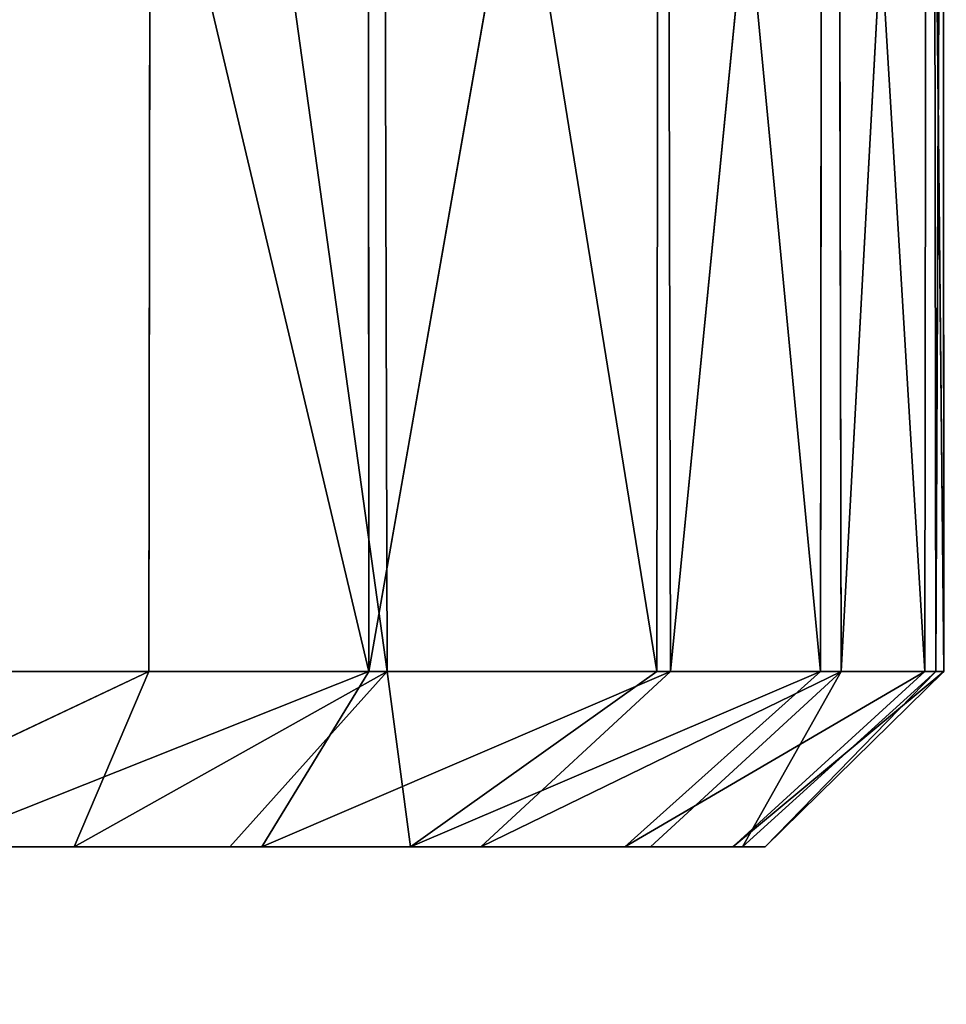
# Model space of a CAD drawing. Extents: x 0 to 35.8, y 0 to 26.7.
# Tile 170 of 227: x 29.944 to 30.349, y 1.118 to 1.548. Entities that reach past the tile are written whole.
import ezdxf

# ---------------------------------------------------------------- set-up
doc = ezdxf.new("R2010")
doc.units = 0
doc.header["$MEASUREMENT"] = 0
doc.layers.get('0').update_dxf_attribs({"color": 13, "linetype": 'CONTINUOUS'})
for name, color, linetype in [('HDS8645C_-_BODY', 252, 'CONTINUOUS'), ('HDS8645C_-_CERAMIC_TOP', 29, 'CONTINUOUS'), ('HEI8056C_-_KNOBS', 252, 'CONTINUOUS')]:
    doc.layers.add(name, color=color, linetype=linetype)

# ---------------------------------------------------------------- blocks, each defined once
blk = doc.blocks.new('HIS8055U_TRADECAD_DXF')
at = {"layer": 'HEI8056C_-_KNOBS', "color": 0}
for p, q in [((12.19455, -12.1075, 12.28365), (12.01845, -11.3643, 12.12505)), ((12.19455, -12.1075, 12.28365), (12.01845, -11.3643, 12.12505)), ((12.09935, -11.3644, 13.71575), (12.09825, -12.1075, 13.71675)), ((12.09935, -11.3644, 13.71575), (12.09825, -12.1075, 13.71675)), ((12.09935, -11.3644, 13.71575), (12.20265, -12.1075, 13.61695)), ((12.09935, -11.3644, 13.71575), (12.20265, -12.1075, 13.61695)), ((12.19455, -12.1075, 12.28365), (12.19435, -11.3643, 12.27845)), ((12.19455, -12.1075, 12.28365), (12.19435, -11.3643, 12.27845)), ((12.32495, -11.3644, 12.46685), (12.19455, -12.1075, 12.28365)), ((12.32495, -11.3644, 12.46685), (12.19455, -12.1075, 12.28365)), ((12.20055, -11.3644, 13.61975), (12.32055, -12.1075, 13.45525)), ((12.20265, -12.1075, 13.61695), (12.20055, -11.3644, 13.61975)), ((12.20055, -11.3644, 13.61975), (12.32055, -12.1075, 13.45525)), ((12.20265, -12.1075, 13.61695), (12.20055, -11.3644, 13.61975)), ((12.32145, -11.3643, 13.45585), (12.32055, -12.1075, 13.45525)), ((12.32145, -11.3643, 13.45585), (12.32055, -12.1075, 13.45525)), ((12.32145, -11.3643, 13.45585), (12.39225, -12.1075, 13.29335)), ((12.32145, -11.3643, 13.45585), (12.39225, -12.1075, 13.29335)), ((12.32495, -11.3644, 12.46685), (12.32655, -12.1075, 12.46615)), ((12.32495, -11.3644, 12.46685), (12.32655, -12.1075, 12.46615)), ((12.39975, -11.3643, 12.65455), (12.32655, -12.1075, 12.46615)), ((12.39975, -11.3643, 12.65455), (12.32655, -12.1075, 12.46615)), ((12.39225, -12.1075, 13.29335), (12.39315, -11.3643, 13.29265)), ((12.39225, -12.1075, 13.29335), (12.39315, -11.3643, 13.29265)), ((12.39315, -11.3643, 13.29265), (12.43785, -12.1075, 13.13555)), ((12.39315, -11.3643, 13.29265), (12.43785, -12.1075, 13.13555)), ((12.39975, -11.3643, 12.65455), (12.40135, -12.1075, 12.65505)), ((12.39975, -11.3643, 12.65455), (12.40135, -12.1075, 12.65505)), ((12.44175, -11.3643, 12.83105), (12.40135, -12.1075, 12.65505)), ((12.44175, -11.3643, 12.83105), (12.40135, -12.1075, 12.65505)), ((12.43875, -11.3643, 13.13355), (12.43785, -12.1075, 13.13555)), ((12.43875, -11.3643, 13.13355), (12.43785, -12.1075, 13.13555)), ((12.43875, -11.3643, 13.13355), (12.44625, -12.1075, 12.97735)), ((12.43875, -11.3643, 13.13355), (12.44625, -12.1075, 12.97735)), ((12.44275, -12.1075, 12.83195), (12.44175, -11.3643, 12.83105)), ((12.44275, -12.1075, 12.83195), (12.44175, -11.3643, 12.83105)), ((12.44585, -11.3643, 12.97605), (12.44275, -12.1075, 12.83195)), ((12.44585, -11.3643, 12.97605), (12.44275, -12.1075, 12.83195)), ((12.44585, -11.3643, 12.97605), (12.44625, -12.1075, 12.97735)), ((12.44585, -11.3643, 12.97605), (12.44625, -12.1075, 12.97735)), ((11.93575, -12.1842, 13.73385), (12.09825, -12.1075, 13.71675)), ((11.93575, -12.1842, 13.73385), (12.09825, -12.1075, 13.71675)), ((12.09825, -12.1075, 13.71675), (11.94095, -12.1075, 13.82935)), ((12.09825, -12.1075, 13.71675), (11.94095, -12.1075, 13.82935)), ((12.00165, -12.1842, 12.21095), (12.19455, -12.1075, 12.28365)), ((12.00165, -12.1842, 12.21095), (12.19455, -12.1075, 12.28365)), ((12.01835, -12.1075, 12.12615), (12.19455, -12.1075, 12.28365)), ((12.01835, -12.1075, 12.12615), (12.19455, -12.1075, 12.28365)), ((12.06565, -12.1842, 13.62205), (12.20265, -12.1075, 13.61695)), ((12.06565, -12.1842, 13.62205), (12.20265, -12.1075, 13.61695)), ((12.06565, -12.1842, 13.62205), (12.09825, -12.1075, 13.71675)), ((12.06565, -12.1842, 13.62205), (12.09825, -12.1075, 13.71675)), ((12.20265, -12.1075, 13.61695), (12.09825, -12.1075, 13.71675)), ((12.20265, -12.1075, 13.61695), (12.09825, -12.1075, 13.71675)), ((12.20265, -12.1075, 13.61695), (12.13375, -12.1842, 13.55665)), ((12.20265, -12.1075, 13.61695), (12.13375, -12.1842, 13.55665)), ((12.19455, -12.1075, 12.28365), (12.14775, -12.1842, 12.34965)), ((12.14775, -12.1842, 12.34965), (12.32655, -12.1075, 12.46615)), ((12.14775, -12.1842, 12.34965), (12.32655, -12.1075, 12.46615)), ((12.19455, -12.1075, 12.28365), (12.14775, -12.1842, 12.34965)), ((12.32655, -12.1075, 12.46615), (12.19455, -12.1075, 12.28365)), ((12.32655, -12.1075, 12.46615), (12.19455, -12.1075, 12.28365)), ((12.32055, -12.1075, 13.45525), (12.20265, -12.1075, 13.61695)), ((12.32055, -12.1075, 13.45525), (12.20265, -12.1075, 13.61695)), ((12.21285, -12.1842, 13.45585), (12.20265, -12.1075, 13.61695)), ((12.21285, -12.1842, 13.45585), (12.20265, -12.1075, 13.61695)), ((12.32055, -12.1075, 13.45525), (12.21285, -12.1842, 13.45585)), ((12.21285, -12.1842, 13.45585), (12.39225, -12.1075, 13.29335)), ((12.32055, -12.1075, 13.45525), (12.21285, -12.1842, 13.45585)), ((12.21285, -12.1842, 13.45585), (12.39225, -12.1075, 13.29335)), ((12.24365, -12.1842, 12.48955), (12.32655, -12.1075, 12.46615)), ((12.24365, -12.1842, 12.48955), (12.32655, -12.1075, 12.46615)), ((12.24365, -12.1842, 12.48955), (12.40135, -12.1075, 12.65505)), ((12.24365, -12.1842, 12.48955), (12.40135, -12.1075, 12.65505)), ((12.30655, -12.1842, 13.27565), (12.43785, -12.1075, 13.13555)), ((12.30655, -12.1842, 13.27565), (12.43785, -12.1075, 13.13555)), ((12.30655, -12.1842, 13.27565), (12.39225, -12.1075, 13.29335)), ((12.30655, -12.1842, 13.27565), (12.39225, -12.1075, 13.29335)), ((12.40135, -12.1075, 12.65505), (12.31785, -12.1842, 12.64065)), ((12.40135, -12.1075, 12.65505), (12.31785, -12.1842, 12.64065)), ((12.39225, -12.1075, 13.29335), (12.32055, -12.1075, 13.45525)), ((12.39225, -12.1075, 13.29335), (12.32055, -12.1075, 13.45525)), ((12.32655, -12.1075, 12.46615), (12.40135, -12.1075, 12.65505)), ((12.32655, -12.1075, 12.46615), (12.40135, -12.1075, 12.65505)), ((12.43785, -12.1075, 13.13555), (12.35395, -12.1842, 13.10305)), ((12.35395, -12.1842, 13.10305), (12.44625, -12.1075, 12.97735)), ((12.35395, -12.1842, 13.10305), (12.44625, -12.1075, 12.97735)), ((12.43785, -12.1075, 13.13555), (12.35395, -12.1842, 13.10305)), ((12.35805, -12.1842, 12.80435), (12.40135, -12.1075, 12.65505)), ((12.35805, -12.1842, 12.80435), (12.40135, -12.1075, 12.65505)), ((12.35805, -12.1842, 12.80435), (12.44275, -12.1075, 12.83195)), ((12.35805, -12.1842, 12.80435), (12.44275, -12.1075, 12.83195)), ((12.36805, -12.1842, 12.95255), (12.44275, -12.1075, 12.83195)), ((12.36805, -12.1842, 12.95255), (12.44275, -12.1075, 12.83195)), ((12.36805, -12.1842, 12.95255), (12.44625, -12.1075, 12.97735)), ((12.36805, -12.1842, 12.95255), (12.44625, -12.1075, 12.97735)), ((12.43785, -12.1075, 13.13555), (12.39225, -12.1075, 13.29335)), ((12.43785, -12.1075, 13.13555), (12.39225, -12.1075, 13.29335)), ((12.40135, -12.1075, 12.65505), (12.44275, -12.1075, 12.83195)), ((12.40135, -12.1075, 12.65505), (12.44275, -12.1075, 12.83195)), ((12.44625, -12.1075, 12.97735), (12.43785, -12.1075, 13.13555)), ((12.44625, -12.1075, 12.97735), (12.43785, -12.1075, 13.13555)), ((12.44275, -12.1075, 12.83195), (12.44625, -12.1075, 12.97735)), ((12.44275, -12.1075, 12.83195), (12.44625, -12.1075, 12.97735)), ((11.92385, -12.1842, 13.47715), (12.07175, -12.1842, 13.45665)), ((11.92385, -12.1842, 13.47715), (12.07175, -12.1842, 13.45665)), ((11.92965, -12.1842, 13.02535), (12.15875, -12.1842, 13.06575)), ((11.92965, -12.1842, 13.02535), (12.15875, -12.1842, 13.06575)), ((12.14375, -12.1842, 13.25635), (11.92985, -12.1842, 13.24115)), ((12.14375, -12.1842, 13.25635), (11.92985, -12.1842, 13.24115)), ((11.93575, -12.1842, 13.73385), (12.06565, -12.1842, 13.62205)), ((11.93575, -12.1842, 13.73385), (12.06565, -12.1842, 13.62205)), ((12.16985, -12.1842, 12.88175), (11.94305, -12.1842, 12.80765)), ((12.16985, -12.1842, 12.88175), (11.94305, -12.1842, 12.80765)), ((12.16035, -12.1842, 12.70735), (11.95505, -12.1842, 12.60615)), ((12.16035, -12.1842, 12.70735), (11.95505, -12.1842, 12.60615)), ((11.97035, -12.1842, 12.40335), (12.13325, -12.1842, 12.52085)), ((11.97035, -12.1842, 12.40335), (12.13325, -12.1842, 12.52085)), ((12.14775, -12.1842, 12.34965), (12.00165, -12.1842, 12.21095)), ((12.14775, -12.1842, 12.34965), (12.00165, -12.1842, 12.21095)), ((12.07175, -12.1842, 13.45665), (12.06565, -12.1842, 13.62205)), ((12.06565, -12.1842, 13.62205), (12.13375, -12.1842, 13.55665)), ((12.07175, -12.1842, 13.45665), (12.06565, -12.1842, 13.62205)), ((12.06565, -12.1842, 13.62205), (12.13375, -12.1842, 13.55665)), ((12.07175, -12.1842, 13.45665), (12.14375, -12.1842, 13.25635)), ((12.21285, -12.1842, 13.45585), (12.07175, -12.1842, 13.45665)), ((12.21285, -12.1842, 13.45585), (12.07175, -12.1842, 13.45665)), ((12.07175, -12.1842, 13.45665), (12.14375, -12.1842, 13.25635)), ((12.13325, -12.1842, 12.52085), (12.14775, -12.1842, 12.34965)), ((12.13325, -12.1842, 12.52085), (12.31785, -12.1842, 12.64065)), ((12.13325, -12.1842, 12.52085), (12.14775, -12.1842, 12.34965)), ((12.13325, -12.1842, 12.52085), (12.31785, -12.1842, 12.64065)), ((12.13325, -12.1842, 12.52085), (12.16035, -12.1842, 12.70735)), ((12.13325, -12.1842, 12.52085), (12.16035, -12.1842, 12.70735)), ((12.13375, -12.1842, 13.55665), (12.21285, -12.1842, 13.45585)), ((12.13375, -12.1842, 13.55665), (12.21285, -12.1842, 13.45585)), ((12.30655, -12.1842, 13.27565), (12.14375, -12.1842, 13.25635)), ((12.30655, -12.1842, 13.27565), (12.14375, -12.1842, 13.25635)), ((12.15875, -12.1842, 13.06575), (12.14375, -12.1842, 13.25635)), ((12.15875, -12.1842, 13.06575), (12.14375, -12.1842, 13.25635)), ((12.24365, -12.1842, 12.48955), (12.14775, -12.1842, 12.34965)), ((12.24365, -12.1842, 12.48955), (12.14775, -12.1842, 12.34965)), ((12.15875, -12.1842, 13.06575), (12.16985, -12.1842, 12.88175)), ((12.15875, -12.1842, 13.06575), (12.35395, -12.1842, 13.10305)), ((12.15875, -12.1842, 13.06575), (12.16985, -12.1842, 12.88175)), ((12.15875, -12.1842, 13.06575), (12.35395, -12.1842, 13.10305)), ((12.16985, -12.1842, 12.88175), (12.16035, -12.1842, 12.70735)), ((12.35805, -12.1842, 12.80435), (12.16035, -12.1842, 12.70735)), ((12.16985, -12.1842, 12.88175), (12.16035, -12.1842, 12.70735)), ((12.35805, -12.1842, 12.80435), (12.16035, -12.1842, 12.70735)), ((12.36805, -12.1842, 12.95255), (12.16985, -12.1842, 12.88175)), ((12.36805, -12.1842, 12.95255), (12.16985, -12.1842, 12.88175)), ((12.21285, -12.1842, 13.45585), (12.30655, -12.1842, 13.27565)), ((12.21285, -12.1842, 13.45585), (12.30655, -12.1842, 13.27565)), ((12.31785, -12.1842, 12.64065), (12.24365, -12.1842, 12.48955)), ((12.31785, -12.1842, 12.64065), (12.24365, -12.1842, 12.48955)), ((12.30655, -12.1842, 13.27565), (12.35395, -12.1842, 13.10305)), ((12.30655, -12.1842, 13.27565), (12.35395, -12.1842, 13.10305)), ((12.31785, -12.1842, 12.64065), (12.35805, -12.1842, 12.80435)), ((12.31785, -12.1842, 12.64065), (12.35805, -12.1842, 12.80435)), ((12.35395, -12.1842, 13.10305), (12.36805, -12.1842, 12.95255)), ((12.35395, -12.1842, 13.10305), (12.36805, -12.1842, 12.95255)), ((12.36805, -12.1842, 12.95255), (12.35805, -12.1842, 12.80435)), ((12.36805, -12.1842, 12.95255), (12.35805, -12.1842, 12.80435))]:
    blk.add_line(p, q, dxfattribs=at)
at = {"layer": 'HDS8645C_-_BODY', "color": 0}
mesh = blk.add_polyface(dxfattribs=at)
corners = [(17.88175, -12.8447, 15.51895), (-17.90215, -11.211, 15.51895), (-17.90215, -12.8447, 15.51895), (17.88175, -11.211, 15.51895)]
mesh.append_faces([[corners[k] for k in face] for face in [(0, 1, 2), (1, 0, 3)]], dxfattribs={"vtx0": -1, "color": 0})
at = {"layer": 'HDS8645C_-_CERAMIC_TOP', "color": 0}
mesh = blk.add_polyface(dxfattribs=at)
corners = [(17.83165, 10.6876, 17.27015), (-17.76255, -12.6526, 17.27015), (-17.76255, 10.6876, 17.27015), (17.83165, -12.6526, 17.27015)]
mesh.append_faces([[corners[k] for k in face] for face in [(0, 1, 2), (1, 0, 3)]], dxfattribs={"vtx0": -1, "color": 0})
at = {"layer": 'HEI8056C_-_KNOBS', "color": 0}
mesh = blk.add_polyface(dxfattribs=at)
corners = [(12.09935, -11.3644, 13.71575), (11.94095, -12.1075, 13.82935), (11.94005, -11.3644, 13.82785)]
mesh.append_faces([[corners[k] for k in face] for face in [(0, 1, 2)]], dxfattribs={"color": 0})
mesh = blk.add_polyface(dxfattribs=at)
corners = [(12.09935, -11.3644, 13.71575), (12.09825, -12.1075, 13.71675), (11.94095, -12.1075, 13.82935)]
mesh.append_faces([[corners[k] for k in face] for face in [(0, 1, 2)]], dxfattribs={"color": 0})
mesh = blk.add_polyface(dxfattribs=at)
corners = [(12.19455, -12.1075, 12.28365), (12.01845, -11.3643, 12.12505), (12.01835, -12.1075, 12.12615)]
mesh.append_faces([[corners[k] for k in face] for face in [(0, 1, 2)]], dxfattribs={"color": 0})
mesh = blk.add_polyface(dxfattribs=at)
corners = [(12.19455, -12.1075, 12.28365), (12.19435, -11.3643, 12.27845), (12.01845, -11.3643, 12.12505)]
mesh.append_faces([[corners[k] for k in face] for face in [(0, 1, 2)]], dxfattribs={"color": 0})
mesh = blk.add_polyface(dxfattribs=at)
corners = [(12.20265, -12.1075, 13.61695), (12.09825, -12.1075, 13.71675), (12.09935, -11.3644, 13.71575)]
mesh.append_faces([[corners[k] for k in face] for face in [(0, 1, 2)]], dxfattribs={"color": 0})
mesh = blk.add_polyface(dxfattribs=at)
corners = [(12.20265, -12.1075, 13.61695), (12.09935, -11.3644, 13.71575), (12.20055, -11.3644, 13.61975)]
mesh.append_faces([[corners[k] for k in face] for face in [(0, 1, 2)]], dxfattribs={"color": 0})
mesh = blk.add_polyface(dxfattribs=at)
corners = [(12.19435, -11.3643, 12.27845), (12.19455, -12.1075, 12.28365), (12.32495, -11.3644, 12.46685)]
mesh.append_faces([[corners[k] for k in face] for face in [(0, 1, 2)]], dxfattribs={"color": 0})
mesh = blk.add_polyface(dxfattribs=at)
corners = [(12.32495, -11.3644, 12.46685), (12.19455, -12.1075, 12.28365), (12.32655, -12.1075, 12.46615)]
mesh.append_faces([[corners[k] for k in face] for face in [(0, 1, 2)]], dxfattribs={"color": 0})
mesh = blk.add_polyface(dxfattribs=at)
corners = [(12.32145, -11.3643, 13.45585), (12.32055, -12.1075, 13.45525), (12.20055, -11.3644, 13.61975)]
mesh.append_faces([[corners[k] for k in face] for face in [(0, 1, 2)]], dxfattribs={"color": 0})
mesh = blk.add_polyface(dxfattribs=at)
corners = [(12.20055, -11.3644, 13.61975), (12.32055, -12.1075, 13.45525), (12.20265, -12.1075, 13.61695)]
mesh.append_faces([[corners[k] for k in face] for face in [(0, 1, 2)]], dxfattribs={"color": 0})
mesh = blk.add_polyface(dxfattribs=at)
corners = [(12.32145, -11.3643, 13.45585), (12.39225, -12.1075, 13.29335), (12.32055, -12.1075, 13.45525)]
mesh.append_faces([[corners[k] for k in face] for face in [(0, 1, 2)]], dxfattribs={"color": 0})
mesh = blk.add_polyface(dxfattribs=at)
corners = [(12.39315, -11.3643, 13.29265), (12.39225, -12.1075, 13.29335), (12.32145, -11.3643, 13.45585)]
mesh.append_faces([[corners[k] for k in face] for face in [(0, 1, 2)]], dxfattribs={"color": 0})
mesh = blk.add_polyface(dxfattribs=at)
corners = [(12.39975, -11.3643, 12.65455), (12.32495, -11.3644, 12.46685), (12.32655, -12.1075, 12.46615)]
mesh.append_faces([[corners[k] for k in face] for face in [(0, 1, 2)]], dxfattribs={"color": 0})
mesh = blk.add_polyface(dxfattribs=at)
corners = [(12.39975, -11.3643, 12.65455), (12.32655, -12.1075, 12.46615), (12.40135, -12.1075, 12.65505)]
mesh.append_faces([[corners[k] for k in face] for face in [(0, 1, 2)]], dxfattribs={"color": 0})
mesh = blk.add_polyface(dxfattribs=at)
corners = [(12.39315, -11.3643, 13.29265), (12.43785, -12.1075, 13.13555), (12.39225, -12.1075, 13.29335)]
mesh.append_faces([[corners[k] for k in face] for face in [(0, 1, 2)]], dxfattribs={"color": 0})
mesh = blk.add_polyface(dxfattribs=at)
corners = [(12.43875, -11.3643, 13.13355), (12.43785, -12.1075, 13.13555), (12.39315, -11.3643, 13.29265)]
mesh.append_faces([[corners[k] for k in face] for face in [(0, 1, 2)]], dxfattribs={"color": 0})
mesh = blk.add_polyface(dxfattribs=at)
corners = [(12.39975, -11.3643, 12.65455), (12.40135, -12.1075, 12.65505), (12.44175, -11.3643, 12.83105)]
mesh.append_faces([[corners[k] for k in face] for face in [(0, 1, 2)]], dxfattribs={"color": 0})
mesh = blk.add_polyface(dxfattribs=at)
corners = [(12.44175, -11.3643, 12.83105), (12.40135, -12.1075, 12.65505), (12.44275, -12.1075, 12.83195)]
mesh.append_faces([[corners[k] for k in face] for face in [(0, 1, 2)]], dxfattribs={"color": 0})
mesh = blk.add_polyface(dxfattribs=at)
corners = [(12.43875, -11.3643, 13.13355), (12.44625, -12.1075, 12.97735), (12.43785, -12.1075, 13.13555)]
mesh.append_faces([[corners[k] for k in face] for face in [(0, 1, 2)]], dxfattribs={"color": 0})
mesh = blk.add_polyface(dxfattribs=at)
corners = [(12.44585, -11.3643, 12.97605), (12.44625, -12.1075, 12.97735), (12.43875, -11.3643, 13.13355)]
mesh.append_faces([[corners[k] for k in face] for face in [(0, 1, 2)]], dxfattribs={"color": 0})
mesh = blk.add_polyface(dxfattribs=at)
corners = [(12.44175, -11.3643, 12.83105), (12.44275, -12.1075, 12.83195), (12.44585, -11.3643, 12.97605)]
mesh.append_faces([[corners[k] for k in face] for face in [(0, 1, 2)]], dxfattribs={"color": 0})
mesh = blk.add_polyface(dxfattribs=at)
corners = [(12.44585, -11.3643, 12.97605), (12.44275, -12.1075, 12.83195), (12.44625, -12.1075, 12.97735)]
mesh.append_faces([[corners[k] for k in face] for face in [(0, 1, 2)]], dxfattribs={"color": 0})
mesh = blk.add_polyface(dxfattribs=at)
corners = [(11.93575, -12.1842, 13.73385), (12.09825, -12.1075, 13.71675), (12.06565, -12.1842, 13.62205)]
mesh.append_faces([[corners[k] for k in face] for face in [(0, 1, 2)]], dxfattribs={"color": 0})
mesh = blk.add_polyface(dxfattribs=at)
corners = [(11.94095, -12.1075, 13.82935), (12.09825, -12.1075, 13.71675), (11.93575, -12.1842, 13.73385)]
mesh.append_faces([[corners[k] for k in face] for face in [(0, 1, 2)]], dxfattribs={"color": 0})
mesh = blk.add_polyface(dxfattribs=at)
corners = [(12.19455, -12.1075, 12.28365), (12.01835, -12.1075, 12.12615), (12.00165, -12.1842, 12.21095)]
mesh.append_faces([[corners[k] for k in face] for face in [(0, 1, 2)]], dxfattribs={"color": 0})
mesh = blk.add_polyface(dxfattribs=at)
corners = [(12.14775, -12.1842, 12.34965), (12.19455, -12.1075, 12.28365), (12.00165, -12.1842, 12.21095)]
mesh.append_faces([[corners[k] for k in face] for face in [(0, 1, 2)]], dxfattribs={"color": 0})
mesh = blk.add_polyface(dxfattribs=at)
corners = [(12.06565, -12.1842, 13.62205), (12.20265, -12.1075, 13.61695), (12.13375, -12.1842, 13.55665)]
mesh.append_faces([[corners[k] for k in face] for face in [(0, 1, 2)]], dxfattribs={"color": 0})
mesh = blk.add_polyface(dxfattribs=at)
corners = [(12.09825, -12.1075, 13.71675), (12.20265, -12.1075, 13.61695), (12.06565, -12.1842, 13.62205)]
mesh.append_faces([[corners[k] for k in face] for face in [(0, 1, 2)]], dxfattribs={"color": 0})
mesh = blk.add_polyface(dxfattribs=at)
corners = [(12.20265, -12.1075, 13.61695), (12.21285, -12.1842, 13.45585), (12.13375, -12.1842, 13.55665)]
mesh.append_faces([[corners[k] for k in face] for face in [(0, 1, 2)]], dxfattribs={"color": 0})
mesh = blk.add_polyface(dxfattribs=at)
corners = [(12.32655, -12.1075, 12.46615), (12.19455, -12.1075, 12.28365), (12.14775, -12.1842, 12.34965)]
mesh.append_faces([[corners[k] for k in face] for face in [(0, 1, 2)]], dxfattribs={"color": 0})
mesh = blk.add_polyface(dxfattribs=at)
corners = [(12.24365, -12.1842, 12.48955), (12.32655, -12.1075, 12.46615), (12.14775, -12.1842, 12.34965)]
mesh.append_faces([[corners[k] for k in face] for face in [(0, 1, 2)]], dxfattribs={"color": 0})
mesh = blk.add_polyface(dxfattribs=at)
corners = [(12.20265, -12.1075, 13.61695), (12.32055, -12.1075, 13.45525), (12.21285, -12.1842, 13.45585)]
mesh.append_faces([[corners[k] for k in face] for face in [(0, 1, 2)]], dxfattribs={"color": 0})
mesh = blk.add_polyface(dxfattribs=at)
corners = [(12.21285, -12.1842, 13.45585), (12.39225, -12.1075, 13.29335), (12.30655, -12.1842, 13.27565)]
mesh.append_faces([[corners[k] for k in face] for face in [(0, 1, 2)]], dxfattribs={"color": 0})
mesh = blk.add_polyface(dxfattribs=at)
corners = [(12.21285, -12.1842, 13.45585), (12.32055, -12.1075, 13.45525), (12.39225, -12.1075, 13.29335)]
mesh.append_faces([[corners[k] for k in face] for face in [(0, 1, 2)]], dxfattribs={"color": 0})
mesh = blk.add_polyface(dxfattribs=at)
corners = [(12.40135, -12.1075, 12.65505), (12.32655, -12.1075, 12.46615), (12.24365, -12.1842, 12.48955)]
mesh.append_faces([[corners[k] for k in face] for face in [(0, 1, 2)]], dxfattribs={"color": 0})
mesh = blk.add_polyface(dxfattribs=at)
corners = [(12.40135, -12.1075, 12.65505), (12.24365, -12.1842, 12.48955), (12.31785, -12.1842, 12.64065)]
mesh.append_faces([[corners[k] for k in face] for face in [(0, 1, 2)]], dxfattribs={"color": 0})
mesh = blk.add_polyface(dxfattribs=at)
corners = [(12.30655, -12.1842, 13.27565), (12.43785, -12.1075, 13.13555), (12.35395, -12.1842, 13.10305)]
mesh.append_faces([[corners[k] for k in face] for face in [(0, 1, 2)]], dxfattribs={"color": 0})
mesh = blk.add_polyface(dxfattribs=at)
corners = [(12.39225, -12.1075, 13.29335), (12.43785, -12.1075, 13.13555), (12.30655, -12.1842, 13.27565)]
mesh.append_faces([[corners[k] for k in face] for face in [(0, 1, 2)]], dxfattribs={"color": 0})
mesh = blk.add_polyface(dxfattribs=at)
corners = [(12.35805, -12.1842, 12.80435), (12.40135, -12.1075, 12.65505), (12.31785, -12.1842, 12.64065)]
mesh.append_faces([[corners[k] for k in face] for face in [(0, 1, 2)]], dxfattribs={"color": 0})
mesh = blk.add_polyface(dxfattribs=at)
corners = [(12.35395, -12.1842, 13.10305), (12.44625, -12.1075, 12.97735), (12.36805, -12.1842, 12.95255)]
mesh.append_faces([[corners[k] for k in face] for face in [(0, 1, 2)]], dxfattribs={"color": 0})
mesh = blk.add_polyface(dxfattribs=at)
corners = [(12.43785, -12.1075, 13.13555), (12.44625, -12.1075, 12.97735), (12.35395, -12.1842, 13.10305)]
mesh.append_faces([[corners[k] for k in face] for face in [(0, 1, 2)]], dxfattribs={"color": 0})
mesh = blk.add_polyface(dxfattribs=at)
corners = [(12.44275, -12.1075, 12.83195), (12.40135, -12.1075, 12.65505), (12.35805, -12.1842, 12.80435)]
mesh.append_faces([[corners[k] for k in face] for face in [(0, 1, 2)]], dxfattribs={"color": 0})
mesh = blk.add_polyface(dxfattribs=at)
corners = [(12.36805, -12.1842, 12.95255), (12.44275, -12.1075, 12.83195), (12.35805, -12.1842, 12.80435)]
mesh.append_faces([[corners[k] for k in face] for face in [(0, 1, 2)]], dxfattribs={"color": 0})
mesh = blk.add_polyface(dxfattribs=at)
corners = [(12.44625, -12.1075, 12.97735), (12.44275, -12.1075, 12.83195), (12.36805, -12.1842, 12.95255)]
mesh.append_faces([[corners[k] for k in face] for face in [(0, 1, 2)]], dxfattribs={"color": 0})
mesh = blk.add_polyface(dxfattribs=at)
corners = [(11.92385, -12.1842, 13.47715), (12.14375, -12.1842, 13.25635), (11.92985, -12.1842, 13.24115), (12.07175, -12.1842, 13.45665)]
mesh.append_faces([[corners[k] for k in face] for face in [(0, 1, 2), (1, 0, 3)]], dxfattribs={"vtx0": -1, "color": 0})
mesh = blk.add_polyface(dxfattribs=at)
corners = [(11.92385, -12.1842, 13.47715), (12.06565, -12.1842, 13.62205), (12.07175, -12.1842, 13.45665), (11.93575, -12.1842, 13.73385)]
mesh.append_faces([[corners[k] for k in face] for face in [(0, 1, 2), (1, 0, 3)]], dxfattribs={"vtx0": -1, "color": 0})
mesh = blk.add_polyface(dxfattribs=at)
corners = [(11.92965, -12.1842, 13.02535), (12.16985, -12.1842, 12.88175), (11.94305, -12.1842, 12.80765), (12.15875, -12.1842, 13.06575)]
mesh.append_faces([[corners[k] for k in face] for face in [(0, 1, 2), (1, 0, 3)]], dxfattribs={"vtx0": -1, "color": 0})
mesh = blk.add_polyface(dxfattribs=at)
corners = [(11.92985, -12.1842, 13.24115), (12.15875, -12.1842, 13.06575), (11.92965, -12.1842, 13.02535), (12.14375, -12.1842, 13.25635)]
mesh.append_faces([[corners[k] for k in face] for face in [(0, 1, 2), (1, 0, 3)]], dxfattribs={"vtx0": -1, "color": 0})
mesh = blk.add_polyface(dxfattribs=at)
corners = [(11.94305, -12.1842, 12.80765), (12.16035, -12.1842, 12.70735), (11.95505, -12.1842, 12.60615), (12.16985, -12.1842, 12.88175)]
mesh.append_faces([[corners[k] for k in face] for face in [(0, 1, 2), (1, 0, 3)]], dxfattribs={"vtx0": -1, "color": 0})
mesh = blk.add_polyface(dxfattribs=at)
corners = [(11.95505, -12.1842, 12.60615), (12.13325, -12.1842, 12.52085), (11.97035, -12.1842, 12.40335), (12.16035, -12.1842, 12.70735)]
mesh.append_faces([[corners[k] for k in face] for face in [(0, 1, 2), (1, 0, 3)]], dxfattribs={"vtx0": -1, "color": 0})
mesh = blk.add_polyface(dxfattribs=at)
corners = [(11.97035, -12.1842, 12.40335), (12.14775, -12.1842, 12.34965), (12.00165, -12.1842, 12.21095), (12.13325, -12.1842, 12.52085)]
mesh.append_faces([[corners[k] for k in face] for face in [(0, 1, 2), (1, 0, 3)]], dxfattribs={"vtx0": -1, "color": 0})
mesh = blk.add_polyface(dxfattribs=at)
corners = [(12.07175, -12.1842, 13.45665), (12.13375, -12.1842, 13.55665), (12.21285, -12.1842, 13.45585), (12.06565, -12.1842, 13.62205)]
mesh.append_faces([[corners[k] for k in face] for face in [(0, 1, 2), (1, 0, 3)]], dxfattribs={"vtx0": -1, "color": 0})
mesh = blk.add_polyface(dxfattribs=at)
corners = [(12.07175, -12.1842, 13.45665), (12.30655, -12.1842, 13.27565), (12.14375, -12.1842, 13.25635), (12.21285, -12.1842, 13.45585)]
mesh.append_faces([[corners[k] for k in face] for face in [(0, 1, 2), (1, 0, 3)]], dxfattribs={"vtx0": -1, "color": 0})
mesh = blk.add_polyface(dxfattribs=at)
corners = [(12.13325, -12.1842, 12.52085), (12.24365, -12.1842, 12.48955), (12.14775, -12.1842, 12.34965), (12.31785, -12.1842, 12.64065)]
mesh.append_faces([[corners[k] for k in face] for face in [(0, 1, 2), (1, 0, 3)]], dxfattribs={"vtx0": -1, "color": 0})
mesh = blk.add_polyface(dxfattribs=at)
corners = [(12.16035, -12.1842, 12.70735), (12.31785, -12.1842, 12.64065), (12.13325, -12.1842, 12.52085), (12.35805, -12.1842, 12.80435)]
mesh.append_faces([[corners[k] for k in face] for face in [(0, 1, 2), (1, 0, 3)]], dxfattribs={"vtx0": -1, "color": 0})
mesh = blk.add_polyface(dxfattribs=at)
corners = [(12.14375, -12.1842, 13.25635), (12.35395, -12.1842, 13.10305), (12.15875, -12.1842, 13.06575), (12.30655, -12.1842, 13.27565)]
mesh.append_faces([[corners[k] for k in face] for face in [(0, 1, 2), (1, 0, 3)]], dxfattribs={"vtx0": -1, "color": 0})
mesh = blk.add_polyface(dxfattribs=at)
corners = [(12.15875, -12.1842, 13.06575), (12.36805, -12.1842, 12.95255), (12.16985, -12.1842, 12.88175), (12.35395, -12.1842, 13.10305)]
mesh.append_faces([[corners[k] for k in face] for face in [(0, 1, 2), (1, 0, 3)]], dxfattribs={"vtx0": -1, "color": 0})
mesh = blk.add_polyface(dxfattribs=at)
corners = [(12.16985, -12.1842, 12.88175), (12.35805, -12.1842, 12.80435), (12.16035, -12.1842, 12.70735), (12.36805, -12.1842, 12.95255)]
mesh.append_faces([[corners[k] for k in face] for face in [(0, 1, 2), (1, 0, 3)]], dxfattribs={"vtx0": -1, "color": 0})
blk = doc.blocks.new('HIS8655C_TRADECAD_DXF')
at = {"color": 0}
blk.add_blockref('HIS8055U_TRADECAD_DXF', (0, 0), dxfattribs=at)
blk = doc.blocks.new('HIS8655C_TRADECAD_DXF0')
at = {"color": 0}
blk.add_blockref('HIS8655C_TRADECAD_DXF', (0, 0), dxfattribs=at)
blk = doc.blocks.new('HIS8655C_TRADECAD_DXF1')
at = {"color": 0}
blk.add_blockref('HIS8655C_TRADECAD_DXF0', (17.90215, 13.3707, 17.53955), dxfattribs=at)

msp = doc.modelspace()

# ---------------------------------------------------------------- block references
at = {"color": 0}
msp.add_blockref('HIS8655C_TRADECAD_DXF1', (0, 0), dxfattribs=at)

doc.saveas('drawing.dxf')
